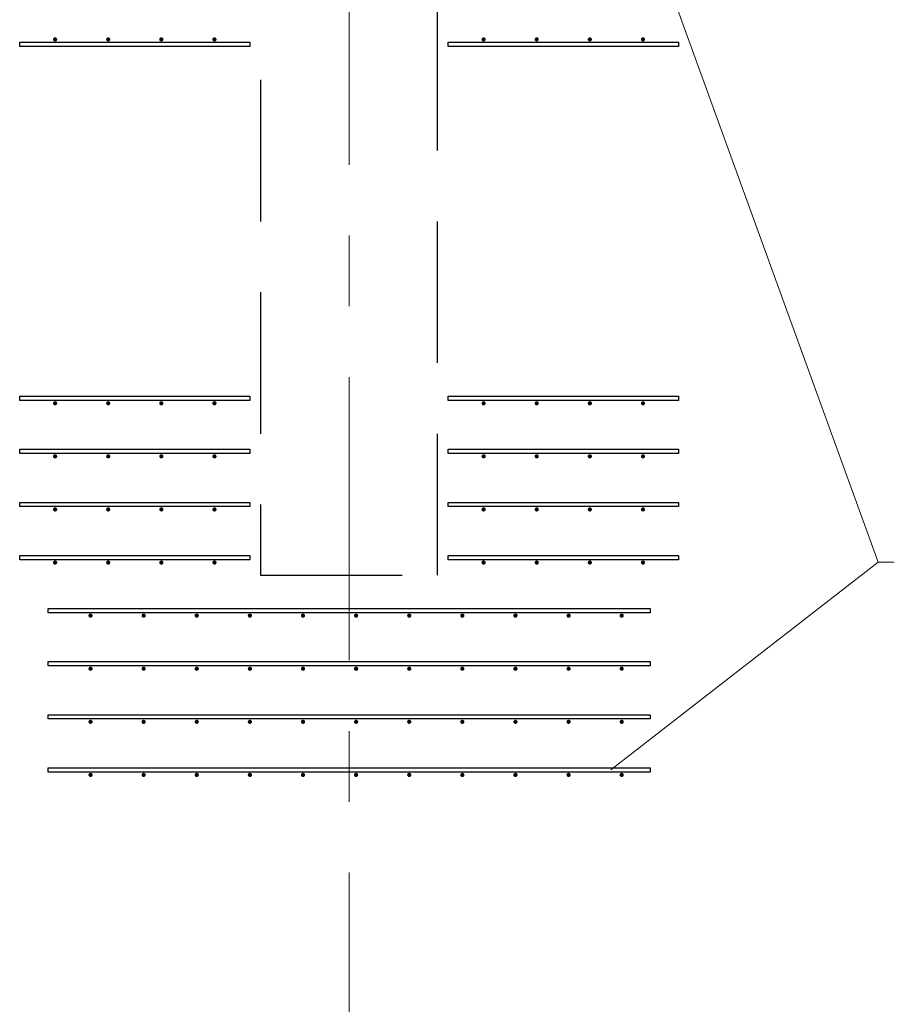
# Model space of a CAD drawing. Header units: metres. Extents: x -38 to 85, y -15 to 19.
# Tile 25 of 95: x 18.99 to 20.21, y 5.26 to 6.65. Entities that reach past the tile are written whole.
import ezdxf

# ---------------------------------------------------------------- set-up
doc = ezdxf.new("R2010")
doc.units = ezdxf.units.M
for name, pattern in [('______11', [0.5, 0.4, -0.05, 0, -0.05]), ('______2', [0.27, 0.2, -0.07]), ('______5', [1.1, 0.8, -0.1, 0.1, -0.1])]:
    doc.linetypes.add(name, pattern=pattern)
for name, color, linetype, lineweight in [('XR$2$Осевая линия (1)', 7, '______5', 13), ('XR$3$Арматурный каркас 01', 4, 'Continuous', 35), ('XR$5$Стена (1)', 7, 'Continuous', 35)]:
    doc.layers.add(name, color=color, linetype=linetype, lineweight=lineweight)

msp = doc.modelspace()

# ---------------------------------------------------------------- hatches: boundary and pattern name
at = {"layer": 'XR$3$Арматурный каркас 01', "linetype": 'Continuous', "lineweight": 50, "transparency": 33554687}
for points in [[(19.038, 6.627), (19.0378, 6.6281), (19.0371, 6.6291), (19.0361, 6.6298), (19.035, 6.63), (19.0339, 6.6298), (19.0329, 6.6291), (19.0322, 6.6281), (19.032, 6.627), (19.0322, 6.6259), (19.0329, 6.6249), (19.0339, 6.6242), (19.035, 6.624), (19.0361, 6.6242), (19.0371, 6.6249), (19.0378, 6.6259)], [(19.113, 6.627), (19.1128, 6.6281), (19.1121, 6.6291), (19.1111, 6.6298), (19.11, 6.63), (19.1089, 6.6298), (19.1079, 6.6291), (19.1072, 6.6281), (19.107, 6.627), (19.1072, 6.6259), (19.1079, 6.6249), (19.1089, 6.6242), (19.11, 6.624), (19.1111, 6.6242), (19.1121, 6.6249), (19.1128, 6.6259)], [(19.188, 6.627), (19.1878, 6.6281), (19.1871, 6.6291), (19.1861, 6.6298), (19.185, 6.63), (19.1839, 6.6298), (19.1829, 6.6291), (19.1822, 6.6281), (19.182, 6.627), (19.1822, 6.6259), (19.1829, 6.6249), (19.1839, 6.6242), (19.185, 6.624), (19.1861, 6.6242), (19.1871, 6.6249), (19.1878, 6.6259)], [(19.263, 6.627), (19.2628, 6.6281), (19.2621, 6.6291), (19.2611, 6.6298), (19.26, 6.63), (19.2589, 6.6298), (19.2579, 6.6291), (19.2572, 6.6281), (19.257, 6.627), (19.2572, 6.6259), (19.2579, 6.6249), (19.2589, 6.6242), (19.26, 6.624), (19.2611, 6.6242), (19.2621, 6.6249), (19.2628, 6.6259)], [(19.643, 6.627), (19.6428, 6.6281), (19.6421, 6.6291), (19.6411, 6.6298), (19.64, 6.63), (19.6389, 6.6298), (19.6379, 6.6291), (19.6372, 6.6281), (19.637, 6.627), (19.6372, 6.6259), (19.6379, 6.6249), (19.6389, 6.6242), (19.64, 6.624), (19.6411, 6.6242), (19.6421, 6.6249), (19.6428, 6.6259)], [(19.718, 6.627), (19.7178, 6.6281), (19.7171, 6.6291), (19.7161, 6.6298), (19.715, 6.63), (19.7139, 6.6298), (19.7129, 6.6291), (19.7122, 6.6281), (19.712, 6.627), (19.7122, 6.6259), (19.7129, 6.6249), (19.7139, 6.6242), (19.715, 6.624), (19.7161, 6.6242), (19.7171, 6.6249), (19.7178, 6.6259)], [(19.793, 6.627), (19.7928, 6.6281), (19.7921, 6.6291), (19.7911, 6.6298), (19.79, 6.63), (19.7889, 6.6298), (19.7879, 6.6291), (19.7872, 6.6281), (19.787, 6.627), (19.7872, 6.6259), (19.7879, 6.6249), (19.7889, 6.6242), (19.79, 6.624), (19.7911, 6.6242), (19.7921, 6.6249), (19.7928, 6.6259)], [(19.868, 6.627), (19.8678, 6.6281), (19.8671, 6.6291), (19.8661, 6.6298), (19.865, 6.63), (19.8639, 6.6298), (19.8629, 6.6291), (19.8622, 6.6281), (19.862, 6.627), (19.8622, 6.6259), (19.8629, 6.6249), (19.8639, 6.6242), (19.865, 6.624), (19.8661, 6.6242), (19.8671, 6.6249), (19.8678, 6.6259)], [(19.038, 6.113), (19.0378, 6.1141), (19.0371, 6.1151), (19.0361, 6.1158), (19.035, 6.116), (19.0339, 6.1158), (19.0329, 6.1151), (19.0322, 6.1141), (19.032, 6.113), (19.0322, 6.1119), (19.0329, 6.1109), (19.0339, 6.1102), (19.035, 6.11), (19.0361, 6.1102), (19.0371, 6.1109), (19.0378, 6.1119)], [(19.113, 6.113), (19.1128, 6.1141), (19.1121, 6.1151), (19.1111, 6.1158), (19.11, 6.116), (19.1089, 6.1158), (19.1079, 6.1151), (19.1072, 6.1141), (19.107, 6.113), (19.1072, 6.1119), (19.1079, 6.1109), (19.1089, 6.1102), (19.11, 6.11), (19.1111, 6.1102), (19.1121, 6.1109), (19.1128, 6.1119)], [(19.188, 6.113), (19.1878, 6.1141), (19.1871, 6.1151), (19.1861, 6.1158), (19.185, 6.116), (19.1839, 6.1158), (19.1829, 6.1151), (19.1822, 6.1141), (19.182, 6.113), (19.1822, 6.1119), (19.1829, 6.1109), (19.1839, 6.1102), (19.185, 6.11), (19.1861, 6.1102), (19.1871, 6.1109), (19.1878, 6.1119)], [(19.263, 6.113), (19.2628, 6.1141), (19.2621, 6.1151), (19.2611, 6.1158), (19.26, 6.116), (19.2589, 6.1158), (19.2579, 6.1151), (19.2572, 6.1141), (19.257, 6.113), (19.2572, 6.1119), (19.2579, 6.1109), (19.2589, 6.1102), (19.26, 6.11), (19.2611, 6.1102), (19.2621, 6.1109), (19.2628, 6.1119)], [(19.643, 6.113), (19.6428, 6.1141), (19.6421, 6.1151), (19.6411, 6.1158), (19.64, 6.116), (19.6389, 6.1158), (19.6379, 6.1151), (19.6372, 6.1141), (19.637, 6.113), (19.6372, 6.1119), (19.6379, 6.1109), (19.6389, 6.1102), (19.64, 6.11), (19.6411, 6.1102), (19.6421, 6.1109), (19.6428, 6.1119)], [(19.718, 6.113), (19.7178, 6.1141), (19.7171, 6.1151), (19.7161, 6.1158), (19.715, 6.116), (19.7139, 6.1158), (19.7129, 6.1151), (19.7122, 6.1141), (19.712, 6.113), (19.7122, 6.1119), (19.7129, 6.1109), (19.7139, 6.1102), (19.715, 6.11), (19.7161, 6.1102), (19.7171, 6.1109), (19.7178, 6.1119)], [(19.793, 6.113), (19.7928, 6.1141), (19.7921, 6.1151), (19.7911, 6.1158), (19.79, 6.116), (19.7889, 6.1158), (19.7879, 6.1151), (19.7872, 6.1141), (19.787, 6.113), (19.7872, 6.1119), (19.7879, 6.1109), (19.7889, 6.1102), (19.79, 6.11), (19.7911, 6.1102), (19.7921, 6.1109), (19.7928, 6.1119)], [(19.868, 6.113), (19.8678, 6.1141), (19.8671, 6.1151), (19.8661, 6.1158), (19.865, 6.116), (19.8639, 6.1158), (19.8629, 6.1151), (19.8622, 6.1141), (19.862, 6.113), (19.8622, 6.1119), (19.8629, 6.1109), (19.8639, 6.1102), (19.865, 6.11), (19.8661, 6.1102), (19.8671, 6.1109), (19.8678, 6.1119)], [(19.038, 6.038), (19.0378, 6.0391), (19.0371, 6.0401), (19.0361, 6.0408), (19.035, 6.041), (19.0339, 6.0408), (19.0329, 6.0401), (19.0322, 6.0391), (19.032, 6.038), (19.0322, 6.0369), (19.0329, 6.0359), (19.0339, 6.0352), (19.035, 6.035), (19.0361, 6.0352), (19.0371, 6.0359), (19.0378, 6.0369)], [(19.113, 6.038), (19.1128, 6.0391), (19.1121, 6.0401), (19.1111, 6.0408), (19.11, 6.041), (19.1089, 6.0408), (19.1079, 6.0401), (19.1072, 6.0391), (19.107, 6.038), (19.1072, 6.0369), (19.1079, 6.0359), (19.1089, 6.0352), (19.11, 6.035), (19.1111, 6.0352), (19.1121, 6.0359), (19.1128, 6.0369)], [(19.188, 6.038), (19.1878, 6.0391), (19.1871, 6.0401), (19.1861, 6.0408), (19.185, 6.041), (19.1839, 6.0408), (19.1829, 6.0401), (19.1822, 6.0391), (19.182, 6.038), (19.1822, 6.0369), (19.1829, 6.0359), (19.1839, 6.0352), (19.185, 6.035), (19.1861, 6.0352), (19.1871, 6.0359), (19.1878, 6.0369)], [(19.263, 6.038), (19.2628, 6.0391), (19.2621, 6.0401), (19.2611, 6.0408), (19.26, 6.041), (19.2589, 6.0408), (19.2579, 6.0401), (19.2572, 6.0391), (19.257, 6.038), (19.2572, 6.0369), (19.2579, 6.0359), (19.2589, 6.0352), (19.26, 6.035), (19.2611, 6.0352), (19.2621, 6.0359), (19.2628, 6.0369)], [(19.643, 6.038), (19.6428, 6.0391), (19.6421, 6.0401), (19.6411, 6.0408), (19.64, 6.041), (19.6389, 6.0408), (19.6379, 6.0401), (19.6372, 6.0391), (19.637, 6.038), (19.6372, 6.0369), (19.6379, 6.0359), (19.6389, 6.0352), (19.64, 6.035), (19.6411, 6.0352), (19.6421, 6.0359), (19.6428, 6.0369)], [(19.718, 6.038), (19.7178, 6.0391), (19.7171, 6.0401), (19.7161, 6.0408), (19.715, 6.041), (19.7139, 6.0408), (19.7129, 6.0401), (19.7122, 6.0391), (19.712, 6.038), (19.7122, 6.0369), (19.7129, 6.0359), (19.7139, 6.0352), (19.715, 6.035), (19.7161, 6.0352), (19.7171, 6.0359), (19.7178, 6.0369)], [(19.793, 6.038), (19.7928, 6.0391), (19.7921, 6.0401), (19.7911, 6.0408), (19.79, 6.041), (19.7889, 6.0408), (19.7879, 6.0401), (19.7872, 6.0391), (19.787, 6.038), (19.7872, 6.0369), (19.7879, 6.0359), (19.7889, 6.0352), (19.79, 6.035), (19.7911, 6.0352), (19.7921, 6.0359), (19.7928, 6.0369)], [(19.868, 6.038), (19.8678, 6.0391), (19.8671, 6.0401), (19.8661, 6.0408), (19.865, 6.041), (19.8639, 6.0408), (19.8629, 6.0401), (19.8622, 6.0391), (19.862, 6.038), (19.8622, 6.0369), (19.8629, 6.0359), (19.8639, 6.0352), (19.865, 6.035), (19.8661, 6.0352), (19.8671, 6.0359), (19.8678, 6.0369)], [(19.038, 5.963), (19.0378, 5.9641), (19.0371, 5.9651), (19.0361, 5.9658), (19.035, 5.966), (19.0339, 5.9658), (19.0329, 5.9651), (19.0322, 5.9641), (19.032, 5.963), (19.0322, 5.9619), (19.0329, 5.9609), (19.0339, 5.9602), (19.035, 5.96), (19.0361, 5.9602), (19.0371, 5.9609), (19.0378, 5.9619)], [(19.113, 5.963), (19.1128, 5.9641), (19.1121, 5.9651), (19.1111, 5.9658), (19.11, 5.966), (19.1089, 5.9658), (19.1079, 5.9651), (19.1072, 5.9641), (19.107, 5.963), (19.1072, 5.9619), (19.1079, 5.9609), (19.1089, 5.9602), (19.11, 5.96), (19.1111, 5.9602), (19.1121, 5.9609), (19.1128, 5.9619)], [(19.188, 5.963), (19.1878, 5.9641), (19.1871, 5.9651), (19.1861, 5.9658), (19.185, 5.966), (19.1839, 5.9658), (19.1829, 5.9651), (19.1822, 5.9641), (19.182, 5.963), (19.1822, 5.9619), (19.1829, 5.9609), (19.1839, 5.9602), (19.185, 5.96), (19.1861, 5.9602), (19.1871, 5.9609), (19.1878, 5.9619)], [(19.263, 5.963), (19.2628, 5.9641), (19.2621, 5.9651), (19.2611, 5.9658), (19.26, 5.966), (19.2589, 5.9658), (19.2579, 5.9651), (19.2572, 5.9641), (19.257, 5.963), (19.2572, 5.9619), (19.2579, 5.9609), (19.2589, 5.9602), (19.26, 5.96), (19.2611, 5.9602), (19.2621, 5.9609), (19.2628, 5.9619)], [(19.643, 5.963), (19.6428, 5.9641), (19.6421, 5.9651), (19.6411, 5.9658), (19.64, 5.966), (19.6389, 5.9658), (19.6379, 5.9651), (19.6372, 5.9641), (19.637, 5.963), (19.6372, 5.9619), (19.6379, 5.9609), (19.6389, 5.9602), (19.64, 5.96), (19.6411, 5.9602), (19.6421, 5.9609), (19.6428, 5.9619)], [(19.718, 5.963), (19.7178, 5.9641), (19.7171, 5.9651), (19.7161, 5.9658), (19.715, 5.966), (19.7139, 5.9658), (19.7129, 5.9651), (19.7122, 5.9641), (19.712, 5.963), (19.7122, 5.9619), (19.7129, 5.9609), (19.7139, 5.9602), (19.715, 5.96), (19.7161, 5.9602), (19.7171, 5.9609), (19.7178, 5.9619)], [(19.793, 5.963), (19.7928, 5.9641), (19.7921, 5.9651), (19.7911, 5.9658), (19.79, 5.966), (19.7889, 5.9658), (19.7879, 5.9651), (19.7872, 5.9641), (19.787, 5.963), (19.7872, 5.9619), (19.7879, 5.9609), (19.7889, 5.9602), (19.79, 5.96), (19.7911, 5.9602), (19.7921, 5.9609), (19.7928, 5.9619)], [(19.868, 5.963), (19.8678, 5.9641), (19.8671, 5.9651), (19.8661, 5.9658), (19.865, 5.966), (19.8639, 5.9658), (19.8629, 5.9651), (19.8622, 5.9641), (19.862, 5.963), (19.8622, 5.9619), (19.8629, 5.9609), (19.8639, 5.9602), (19.865, 5.96), (19.8661, 5.9602), (19.8671, 5.9609), (19.8678, 5.9619)], [(19.038, 5.888), (19.0378, 5.8891), (19.0371, 5.8901), (19.0361, 5.8908), (19.035, 5.891), (19.0339, 5.8908), (19.0329, 5.8901), (19.0322, 5.8891), (19.032, 5.888), (19.0322, 5.8869), (19.0329, 5.8859), (19.0339, 5.8852), (19.035, 5.885), (19.0361, 5.8852), (19.0371, 5.8859), (19.0378, 5.8869)], [(19.113, 5.888), (19.1128, 5.8891), (19.1121, 5.8901), (19.1111, 5.8908), (19.11, 5.891), (19.1089, 5.8908), (19.1079, 5.8901), (19.1072, 5.8891), (19.107, 5.888), (19.1072, 5.8869), (19.1079, 5.8859), (19.1089, 5.8852), (19.11, 5.885), (19.1111, 5.8852), (19.1121, 5.8859), (19.1128, 5.8869)], [(19.188, 5.888), (19.1878, 5.8891), (19.1871, 5.8901), (19.1861, 5.8908), (19.185, 5.891), (19.1839, 5.8908), (19.1829, 5.8901), (19.1822, 5.8891), (19.182, 5.888), (19.1822, 5.8869), (19.1829, 5.8859), (19.1839, 5.8852), (19.185, 5.885), (19.1861, 5.8852), (19.1871, 5.8859), (19.1878, 5.8869)], [(19.263, 5.888), (19.2628, 5.8891), (19.2621, 5.8901), (19.2611, 5.8908), (19.26, 5.891), (19.2589, 5.8908), (19.2579, 5.8901), (19.2572, 5.8891), (19.257, 5.888), (19.2572, 5.8869), (19.2579, 5.8859), (19.2589, 5.8852), (19.26, 5.885), (19.2611, 5.8852), (19.2621, 5.8859), (19.2628, 5.8869)], [(19.643, 5.888), (19.6428, 5.8891), (19.6421, 5.8901), (19.6411, 5.8908), (19.64, 5.891), (19.6389, 5.8908), (19.6379, 5.8901), (19.6372, 5.8891), (19.637, 5.888), (19.6372, 5.8869), (19.6379, 5.8859), (19.6389, 5.8852), (19.64, 5.885), (19.6411, 5.8852), (19.6421, 5.8859), (19.6428, 5.8869)], [(19.718, 5.888), (19.7178, 5.8891), (19.7171, 5.8901), (19.7161, 5.8908), (19.715, 5.891), (19.7139, 5.8908), (19.7129, 5.8901), (19.7122, 5.8891), (19.712, 5.888), (19.7122, 5.8869), (19.7129, 5.8859), (19.7139, 5.8852), (19.715, 5.885), (19.7161, 5.8852), (19.7171, 5.8859), (19.7178, 5.8869)], [(19.793, 5.888), (19.7928, 5.8891), (19.7921, 5.8901), (19.7911, 5.8908), (19.79, 5.891), (19.7889, 5.8908), (19.7879, 5.8901), (19.7872, 5.8891), (19.787, 5.888), (19.7872, 5.8869), (19.7879, 5.8859), (19.7889, 5.8852), (19.79, 5.885), (19.7911, 5.8852), (19.7921, 5.8859), (19.7928, 5.8869)], [(19.868, 5.888), (19.8678, 5.8891), (19.8671, 5.8901), (19.8661, 5.8908), (19.865, 5.891), (19.8639, 5.8908), (19.8629, 5.8901), (19.8622, 5.8891), (19.862, 5.888), (19.8622, 5.8869), (19.8629, 5.8859), (19.8639, 5.8852), (19.865, 5.885), (19.8661, 5.8852), (19.8671, 5.8859), (19.8678, 5.8869)], [(19.088, 5.813), (19.0878, 5.8141), (19.0871, 5.8151), (19.0861, 5.8158), (19.085, 5.816), (19.0839, 5.8158), (19.0829, 5.8151), (19.0822, 5.8141), (19.082, 5.813), (19.0822, 5.8119), (19.0829, 5.8109), (19.0839, 5.8102), (19.085, 5.81), (19.0861, 5.8102), (19.0871, 5.8109), (19.0878, 5.8119)], [(19.163, 5.813), (19.1628, 5.8141), (19.1621, 5.8151), (19.1611, 5.8158), (19.16, 5.816), (19.1589, 5.8158), (19.1579, 5.8151), (19.1572, 5.8141), (19.157, 5.813), (19.1572, 5.8119), (19.1579, 5.8109), (19.1589, 5.8102), (19.16, 5.81), (19.1611, 5.8102), (19.1621, 5.8109), (19.1628, 5.8119)], [(19.238, 5.813), (19.2378, 5.8141), (19.2371, 5.8151), (19.2361, 5.8158), (19.235, 5.816), (19.2339, 5.8158), (19.2329, 5.8151), (19.2322, 5.8141), (19.232, 5.813), (19.2322, 5.8119), (19.2329, 5.8109), (19.2339, 5.8102), (19.235, 5.81), (19.2361, 5.8102), (19.2371, 5.8109), (19.2378, 5.8119)], [(19.313, 5.813), (19.3128, 5.8141), (19.3121, 5.8151), (19.3111, 5.8158), (19.31, 5.816), (19.3089, 5.8158), (19.3079, 5.8151), (19.3072, 5.8141), (19.307, 5.813), (19.3072, 5.8119), (19.3079, 5.8109), (19.3089, 5.8102), (19.31, 5.81), (19.3111, 5.8102), (19.3121, 5.8109), (19.3128, 5.8119)], [(19.388, 5.813), (19.3878, 5.8141), (19.3871, 5.8151), (19.3861, 5.8158), (19.385, 5.816), (19.3839, 5.8158), (19.3829, 5.8151), (19.3822, 5.8141), (19.382, 5.813), (19.3822, 5.8119), (19.3829, 5.8109), (19.3839, 5.8102), (19.385, 5.81), (19.3861, 5.8102), (19.3871, 5.8109), (19.3878, 5.8119)], [(19.463, 5.813), (19.4628, 5.8141), (19.4621, 5.8151), (19.4611, 5.8158), (19.46, 5.816), (19.4589, 5.8158), (19.4579, 5.8151), (19.4572, 5.8141), (19.457, 5.813), (19.4572, 5.8119), (19.4579, 5.8109), (19.4589, 5.8102), (19.46, 5.81), (19.4611, 5.8102), (19.4621, 5.8109), (19.4628, 5.8119)], [(19.538, 5.813), (19.5378, 5.8141), (19.5371, 5.8151), (19.5361, 5.8158), (19.535, 5.816), (19.5339, 5.8158), (19.5329, 5.8151), (19.5322, 5.8141), (19.532, 5.813), (19.5322, 5.8119), (19.5329, 5.8109), (19.5339, 5.8102), (19.535, 5.81), (19.5361, 5.8102), (19.5371, 5.8109), (19.5378, 5.8119)], [(19.613, 5.813), (19.6128, 5.8141), (19.6121, 5.8151), (19.6111, 5.8158), (19.61, 5.816), (19.6089, 5.8158), (19.6079, 5.8151), (19.6072, 5.8141), (19.607, 5.813), (19.6072, 5.8119), (19.6079, 5.8109), (19.6089, 5.8102), (19.61, 5.81), (19.6111, 5.8102), (19.6121, 5.8109), (19.6128, 5.8119)], [(19.688, 5.813), (19.6878, 5.8141), (19.6871, 5.8151), (19.6861, 5.8158), (19.685, 5.816), (19.6839, 5.8158), (19.6829, 5.8151), (19.6822, 5.8141), (19.682, 5.813), (19.6822, 5.8119), (19.6829, 5.8109), (19.6839, 5.8102), (19.685, 5.81), (19.6861, 5.8102), (19.6871, 5.8109), (19.6878, 5.8119)], [(19.763, 5.813), (19.7628, 5.8141), (19.7621, 5.8151), (19.7611, 5.8158), (19.76, 5.816), (19.7589, 5.8158), (19.7579, 5.8151), (19.7572, 5.8141), (19.757, 5.813), (19.7572, 5.8119), (19.7579, 5.8109), (19.7589, 5.8102), (19.76, 5.81), (19.7611, 5.8102), (19.7621, 5.8109), (19.7628, 5.8119)], [(19.838, 5.813), (19.8378, 5.8141), (19.8371, 5.8151), (19.8361, 5.8158), (19.835, 5.816), (19.8339, 5.8158), (19.8329, 5.8151), (19.8322, 5.8141), (19.832, 5.813), (19.8322, 5.8119), (19.8329, 5.8109), (19.8339, 5.8102), (19.835, 5.81), (19.8361, 5.8102), (19.8371, 5.8109), (19.8378, 5.8119)], [(19.088, 5.738), (19.0878, 5.7391), (19.0871, 5.7401), (19.0861, 5.7408), (19.085, 5.741), (19.0839, 5.7408), (19.0829, 5.7401), (19.0822, 5.7391), (19.082, 5.738), (19.0822, 5.7369), (19.0829, 5.7359), (19.0839, 5.7352), (19.085, 5.735), (19.0861, 5.7352), (19.0871, 5.7359), (19.0878, 5.7369)], [(19.163, 5.738), (19.1628, 5.7391), (19.1621, 5.7401), (19.1611, 5.7408), (19.16, 5.741), (19.1589, 5.7408), (19.1579, 5.7401), (19.1572, 5.7391), (19.157, 5.738), (19.1572, 5.7369), (19.1579, 5.7359), (19.1589, 5.7352), (19.16, 5.735), (19.1611, 5.7352), (19.1621, 5.7359), (19.1628, 5.7369)], [(19.238, 5.738), (19.2378, 5.7391), (19.2371, 5.7401), (19.2361, 5.7408), (19.235, 5.741), (19.2339, 5.7408), (19.2329, 5.7401), (19.2322, 5.7391), (19.232, 5.738), (19.2322, 5.7369), (19.2329, 5.7359), (19.2339, 5.7352), (19.235, 5.735), (19.2361, 5.7352), (19.2371, 5.7359), (19.2378, 5.7369)], [(19.313, 5.738), (19.3128, 5.7391), (19.3121, 5.7401), (19.3111, 5.7408), (19.31, 5.741), (19.3089, 5.7408), (19.3079, 5.7401), (19.3072, 5.7391), (19.307, 5.738), (19.3072, 5.7369), (19.3079, 5.7359), (19.3089, 5.7352), (19.31, 5.735), (19.3111, 5.7352), (19.3121, 5.7359), (19.3128, 5.7369)], [(19.388, 5.738), (19.3878, 5.7391), (19.3871, 5.7401), (19.3861, 5.7408), (19.385, 5.741), (19.3839, 5.7408), (19.3829, 5.7401), (19.3822, 5.7391), (19.382, 5.738), (19.3822, 5.7369), (19.3829, 5.7359), (19.3839, 5.7352), (19.385, 5.735), (19.3861, 5.7352), (19.3871, 5.7359), (19.3878, 5.7369)], [(19.463, 5.738), (19.4628, 5.7391), (19.4621, 5.7401), (19.4611, 5.7408), (19.46, 5.741), (19.4589, 5.7408), (19.4579, 5.7401), (19.4572, 5.7391), (19.457, 5.738), (19.4572, 5.7369), (19.4579, 5.7359), (19.4589, 5.7352), (19.46, 5.735), (19.4611, 5.7352), (19.4621, 5.7359), (19.4628, 5.7369)], [(19.538, 5.738), (19.5378, 5.7391), (19.5371, 5.7401), (19.5361, 5.7408), (19.535, 5.741), (19.5339, 5.7408), (19.5329, 5.7401), (19.5322, 5.7391), (19.532, 5.738), (19.5322, 5.7369), (19.5329, 5.7359), (19.5339, 5.7352), (19.535, 5.735), (19.5361, 5.7352), (19.5371, 5.7359), (19.5378, 5.7369)], [(19.613, 5.738), (19.6128, 5.7391), (19.6121, 5.7401), (19.6111, 5.7408), (19.61, 5.741), (19.6089, 5.7408), (19.6079, 5.7401), (19.6072, 5.7391), (19.607, 5.738), (19.6072, 5.7369), (19.6079, 5.7359), (19.6089, 5.7352), (19.61, 5.735), (19.6111, 5.7352), (19.6121, 5.7359), (19.6128, 5.7369)], [(19.688, 5.738), (19.6878, 5.7391), (19.6871, 5.7401), (19.6861, 5.7408), (19.685, 5.741), (19.6839, 5.7408), (19.6829, 5.7401), (19.6822, 5.7391), (19.682, 5.738), (19.6822, 5.7369), (19.6829, 5.7359), (19.6839, 5.7352), (19.685, 5.735), (19.6861, 5.7352), (19.6871, 5.7359), (19.6878, 5.7369)], [(19.763, 5.738), (19.7628, 5.7391), (19.7621, 5.7401), (19.7611, 5.7408), (19.76, 5.741), (19.7589, 5.7408), (19.7579, 5.7401), (19.7572, 5.7391), (19.757, 5.738), (19.7572, 5.7369), (19.7579, 5.7359), (19.7589, 5.7352), (19.76, 5.735), (19.7611, 5.7352), (19.7621, 5.7359), (19.7628, 5.7369)], [(19.838, 5.738), (19.8378, 5.7391), (19.8371, 5.7401), (19.8361, 5.7408), (19.835, 5.741), (19.8339, 5.7408), (19.8329, 5.7401), (19.8322, 5.7391), (19.832, 5.738), (19.8322, 5.7369), (19.8329, 5.7359), (19.8339, 5.7352), (19.835, 5.735), (19.8361, 5.7352), (19.8371, 5.7359), (19.8378, 5.7369)], [(19.088, 5.663), (19.0878, 5.6641), (19.0871, 5.6651), (19.0861, 5.6658), (19.085, 5.666), (19.0839, 5.6658), (19.0829, 5.6651), (19.0822, 5.6641), (19.082, 5.663), (19.0822, 5.6619), (19.0829, 5.6609), (19.0839, 5.6602), (19.085, 5.66), (19.0861, 5.6602), (19.0871, 5.6609), (19.0878, 5.6619)], [(19.163, 5.663), (19.1628, 5.6641), (19.1621, 5.6651), (19.1611, 5.6658), (19.16, 5.666), (19.1589, 5.6658), (19.1579, 5.6651), (19.1572, 5.6641), (19.157, 5.663), (19.1572, 5.6619), (19.1579, 5.6609), (19.1589, 5.6602), (19.16, 5.66), (19.1611, 5.6602), (19.1621, 5.6609), (19.1628, 5.6619)], [(19.238, 5.663), (19.2378, 5.6641), (19.2371, 5.6651), (19.2361, 5.6658), (19.235, 5.666), (19.2339, 5.6658), (19.2329, 5.6651), (19.2322, 5.6641), (19.232, 5.663), (19.2322, 5.6619), (19.2329, 5.6609), (19.2339, 5.6602), (19.235, 5.66), (19.2361, 5.6602), (19.2371, 5.6609), (19.2378, 5.6619)], [(19.313, 5.663), (19.3128, 5.6641), (19.3121, 5.6651), (19.3111, 5.6658), (19.31, 5.666), (19.3089, 5.6658), (19.3079, 5.6651), (19.3072, 5.6641), (19.307, 5.663), (19.3072, 5.6619), (19.3079, 5.6609), (19.3089, 5.6602), (19.31, 5.66), (19.3111, 5.6602), (19.3121, 5.6609), (19.3128, 5.6619)], [(19.388, 5.663), (19.3878, 5.6641), (19.3871, 5.6651), (19.3861, 5.6658), (19.385, 5.666), (19.3839, 5.6658), (19.3829, 5.6651), (19.3822, 5.6641), (19.382, 5.663), (19.3822, 5.6619), (19.3829, 5.6609), (19.3839, 5.6602), (19.385, 5.66), (19.3861, 5.6602), (19.3871, 5.6609), (19.3878, 5.6619)], [(19.463, 5.663), (19.4628, 5.6641), (19.4621, 5.6651), (19.4611, 5.6658), (19.46, 5.666), (19.4589, 5.6658), (19.4579, 5.6651), (19.4572, 5.6641), (19.457, 5.663), (19.4572, 5.6619), (19.4579, 5.6609), (19.4589, 5.6602), (19.46, 5.66), (19.4611, 5.6602), (19.4621, 5.6609), (19.4628, 5.6619)], [(19.538, 5.663), (19.5378, 5.6641), (19.5371, 5.6651), (19.5361, 5.6658), (19.535, 5.666), (19.5339, 5.6658), (19.5329, 5.6651), (19.5322, 5.6641), (19.532, 5.663), (19.5322, 5.6619), (19.5329, 5.6609), (19.5339, 5.6602), (19.535, 5.66), (19.5361, 5.6602), (19.5371, 5.6609), (19.5378, 5.6619)], [(19.613, 5.663), (19.6128, 5.6641), (19.6121, 5.6651), (19.6111, 5.6658), (19.61, 5.666), (19.6089, 5.6658), (19.6079, 5.6651), (19.6072, 5.6641), (19.607, 5.663), (19.6072, 5.6619), (19.6079, 5.6609), (19.6089, 5.6602), (19.61, 5.66), (19.6111, 5.6602), (19.6121, 5.6609), (19.6128, 5.6619)], [(19.688, 5.663), (19.6878, 5.6641), (19.6871, 5.6651), (19.6861, 5.6658), (19.685, 5.666), (19.6839, 5.6658), (19.6829, 5.6651), (19.6822, 5.6641), (19.682, 5.663), (19.6822, 5.6619), (19.6829, 5.6609), (19.6839, 5.6602), (19.685, 5.66), (19.6861, 5.6602), (19.6871, 5.6609), (19.6878, 5.6619)], [(19.763, 5.663), (19.7628, 5.6641), (19.7621, 5.6651), (19.7611, 5.6658), (19.76, 5.666), (19.7589, 5.6658), (19.7579, 5.6651), (19.7572, 5.6641), (19.757, 5.663), (19.7572, 5.6619), (19.7579, 5.6609), (19.7589, 5.6602), (19.76, 5.66), (19.7611, 5.6602), (19.7621, 5.6609), (19.7628, 5.6619)], [(19.838, 5.663), (19.8378, 5.6641), (19.8371, 5.6651), (19.8361, 5.6658), (19.835, 5.666), (19.8339, 5.6658), (19.8329, 5.6651), (19.8322, 5.6641), (19.832, 5.663), (19.8322, 5.6619), (19.8329, 5.6609), (19.8339, 5.6602), (19.835, 5.66), (19.8361, 5.6602), (19.8371, 5.6609), (19.8378, 5.6619)], [(19.088, 5.588), (19.0878, 5.5891), (19.0871, 5.5901), (19.0861, 5.5908), (19.085, 5.591), (19.0839, 5.5908), (19.0829, 5.5901), (19.0822, 5.5891), (19.082, 5.588), (19.0822, 5.5869), (19.0829, 5.5859), (19.0839, 5.5852), (19.085, 5.585), (19.0861, 5.5852), (19.0871, 5.5859), (19.0878, 5.5869)], [(19.163, 5.588), (19.1628, 5.5891), (19.1621, 5.5901), (19.1611, 5.5908), (19.16, 5.591), (19.1589, 5.5908), (19.1579, 5.5901), (19.1572, 5.5891), (19.157, 5.588), (19.1572, 5.5869), (19.1579, 5.5859), (19.1589, 5.5852), (19.16, 5.585), (19.1611, 5.5852), (19.1621, 5.5859), (19.1628, 5.5869)], [(19.238, 5.588), (19.2378, 5.5891), (19.2371, 5.5901), (19.2361, 5.5908), (19.235, 5.591), (19.2339, 5.5908), (19.2329, 5.5901), (19.2322, 5.5891), (19.232, 5.588), (19.2322, 5.5869), (19.2329, 5.5859), (19.2339, 5.5852), (19.235, 5.585), (19.2361, 5.5852), (19.2371, 5.5859), (19.2378, 5.5869)], [(19.313, 5.588), (19.3128, 5.5891), (19.3121, 5.5901), (19.3111, 5.5908), (19.31, 5.591), (19.3089, 5.5908), (19.3079, 5.5901), (19.3072, 5.5891), (19.307, 5.588), (19.3072, 5.5869), (19.3079, 5.5859), (19.3089, 5.5852), (19.31, 5.585), (19.3111, 5.5852), (19.3121, 5.5859), (19.3128, 5.5869)], [(19.388, 5.588), (19.3878, 5.5891), (19.3871, 5.5901), (19.3861, 5.5908), (19.385, 5.591), (19.3839, 5.5908), (19.3829, 5.5901), (19.3822, 5.5891), (19.382, 5.588), (19.3822, 5.5869), (19.3829, 5.5859), (19.3839, 5.5852), (19.385, 5.585), (19.3861, 5.5852), (19.3871, 5.5859), (19.3878, 5.5869)], [(19.463, 5.588), (19.4628, 5.5891), (19.4621, 5.5901), (19.4611, 5.5908), (19.46, 5.591), (19.4589, 5.5908), (19.4579, 5.5901), (19.4572, 5.5891), (19.457, 5.588), (19.4572, 5.5869), (19.4579, 5.5859), (19.4589, 5.5852), (19.46, 5.585), (19.4611, 5.5852), (19.4621, 5.5859), (19.4628, 5.5869)], [(19.538, 5.588), (19.5378, 5.5891), (19.5371, 5.5901), (19.5361, 5.5908), (19.535, 5.591), (19.5339, 5.5908), (19.5329, 5.5901), (19.5322, 5.5891), (19.532, 5.588), (19.5322, 5.5869), (19.5329, 5.5859), (19.5339, 5.5852), (19.535, 5.585), (19.5361, 5.5852), (19.5371, 5.5859), (19.5378, 5.5869)], [(19.613, 5.588), (19.6128, 5.5891), (19.6121, 5.5901), (19.6111, 5.5908), (19.61, 5.591), (19.6089, 5.5908), (19.6079, 5.5901), (19.6072, 5.5891), (19.607, 5.588), (19.6072, 5.5869), (19.6079, 5.5859), (19.6089, 5.5852), (19.61, 5.585), (19.6111, 5.5852), (19.6121, 5.5859), (19.6128, 5.5869)], [(19.688, 5.588), (19.6878, 5.5891), (19.6871, 5.5901), (19.6861, 5.5908), (19.685, 5.591), (19.6839, 5.5908), (19.6829, 5.5901), (19.6822, 5.5891), (19.682, 5.588), (19.6822, 5.5869), (19.6829, 5.5859), (19.6839, 5.5852), (19.685, 5.585), (19.6861, 5.5852), (19.6871, 5.5859), (19.6878, 5.5869)], [(19.763, 5.588), (19.7628, 5.5891), (19.7621, 5.5901), (19.7611, 5.5908), (19.76, 5.591), (19.7589, 5.5908), (19.7579, 5.5901), (19.7572, 5.5891), (19.757, 5.588), (19.7572, 5.5869), (19.7579, 5.5859), (19.7589, 5.5852), (19.76, 5.585), (19.7611, 5.5852), (19.7621, 5.5859), (19.7628, 5.5869)], [(19.838, 5.588), (19.8378, 5.5891), (19.8371, 5.5901), (19.8361, 5.5908), (19.835, 5.591), (19.8339, 5.5908), (19.8329, 5.5901), (19.8322, 5.5891), (19.832, 5.588), (19.8322, 5.5869), (19.8329, 5.5859), (19.8339, 5.5852), (19.835, 5.585), (19.8361, 5.5852), (19.8371, 5.5859), (19.8378, 5.5869)]]:
    msp.add_hatch(color=2, dxfattribs=at).paths.add_polyline_path(points)

# ---------------------------------------------------------------- linework, layer by layer
at = {"color": 7, "linetype": 'Continuous', "lineweight": 13, "transparency": 33554687}
msp.add_line((19.7417, 7.145), (20.1972, 5.8883), dxfattribs=at)
msp.add_lwpolyline([(19.8195, 5.595), (20.1972, 5.8883), (21.9072, 5.8883)], dxfattribs=at)
at = {"layer": 'XR$2$Осевая линия (1)', "color": 253, "linetype": '______11', "lineweight": 13, "true_color": 0xa0a0a0, "transparency": 33554687}
msp.add_line((19.45, -2.65), (19.45, 8.13), dxfattribs=at)
at = {"layer": 'XR$3$Арматурный каркас 01', "color": 2, "linetype": 'Continuous', "lineweight": 25, "transparency": 33554687}
for points in [[(19.31, 6.617), (18.985, 6.617), (18.985, 6.623), (19.31, 6.623), (19.31, 6.617)], [(19.31, 6.617), (18.985, 6.617), (18.985, 6.623), (19.31, 6.623), (19.31, 6.617)], [(19.59, 6.623), (19.915, 6.623), (19.915, 6.617), (19.59, 6.617), (19.59, 6.623)], [(19.59, 6.623), (19.915, 6.623), (19.915, 6.617), (19.59, 6.617), (19.59, 6.623)], [(19.31, 6.117), (18.985, 6.117), (18.985, 6.123), (19.31, 6.123), (19.31, 6.117)], [(19.31, 6.117), (18.985, 6.117), (18.985, 6.123), (19.31, 6.123), (19.31, 6.117)], [(19.59, 6.123), (19.915, 6.123), (19.915, 6.117), (19.59, 6.117), (19.59, 6.123)], [(19.59, 6.123), (19.915, 6.123), (19.915, 6.117), (19.59, 6.117), (19.59, 6.123)], [(19.31, 6.042), (18.985, 6.042), (18.985, 6.048), (19.31, 6.048), (19.31, 6.042)], [(19.31, 6.042), (18.985, 6.042), (18.985, 6.048), (19.31, 6.048), (19.31, 6.042)], [(19.59, 6.048), (19.915, 6.048), (19.915, 6.042), (19.59, 6.042), (19.59, 6.048)], [(19.59, 6.048), (19.915, 6.048), (19.915, 6.042), (19.59, 6.042), (19.59, 6.048)], [(19.31, 5.967), (18.985, 5.967), (18.985, 5.973), (19.31, 5.973), (19.31, 5.967)], [(19.31, 5.967), (18.985, 5.967), (18.985, 5.973), (19.31, 5.973), (19.31, 5.967)], [(19.59, 5.973), (19.915, 5.973), (19.915, 5.967), (19.59, 5.967), (19.59, 5.973)], [(19.59, 5.973), (19.915, 5.973), (19.915, 5.967), (19.59, 5.967), (19.59, 5.973)], [(19.31, 5.892), (18.985, 5.892), (18.985, 5.898), (19.31, 5.898), (19.31, 5.892)], [(19.31, 5.892), (18.985, 5.892), (18.985, 5.898), (19.31, 5.898), (19.31, 5.892)], [(19.59, 5.898), (19.915, 5.898), (19.915, 5.892), (19.59, 5.892), (19.59, 5.898)], [(19.59, 5.898), (19.915, 5.898), (19.915, 5.892), (19.59, 5.892), (19.59, 5.898)], [(19.025, 5.823), (19.875, 5.823), (19.875, 5.817), (19.025, 5.817), (19.025, 5.823)], [(19.025, 5.823), (19.875, 5.823), (19.875, 5.817), (19.025, 5.817), (19.025, 5.823)], [(19.025, 5.748), (19.875, 5.748), (19.875, 5.742), (19.025, 5.742), (19.025, 5.748)], [(19.025, 5.748), (19.875, 5.748), (19.875, 5.742), (19.025, 5.742), (19.025, 5.748)], [(19.025, 5.673), (19.875, 5.673), (19.875, 5.667), (19.025, 5.667), (19.025, 5.673)], [(19.025, 5.673), (19.875, 5.673), (19.875, 5.667), (19.025, 5.667), (19.025, 5.673)], [(19.025, 5.598), (19.875, 5.598), (19.875, 5.592), (19.025, 5.592), (19.025, 5.598)], [(19.025, 5.598), (19.875, 5.598), (19.875, 5.592), (19.025, 5.592), (19.025, 5.598)]]:
    msp.add_lwpolyline(points, dxfattribs=at)
at = {"layer": 'XR$5$Стена (1)', "color": 253, "linetype": '______2', "lineweight": -3, "true_color": 0xa0a0a0, "transparency": 33554687}
for p, q in [((19.325, 6.87), (19.325, 5.87)), ((19.575, 5.87), (19.575, 6.87)), ((19.325, 5.87), (19.575, 5.87))]:
    msp.add_line(p, q, dxfattribs=at)

doc.saveas('drawing.dxf')
